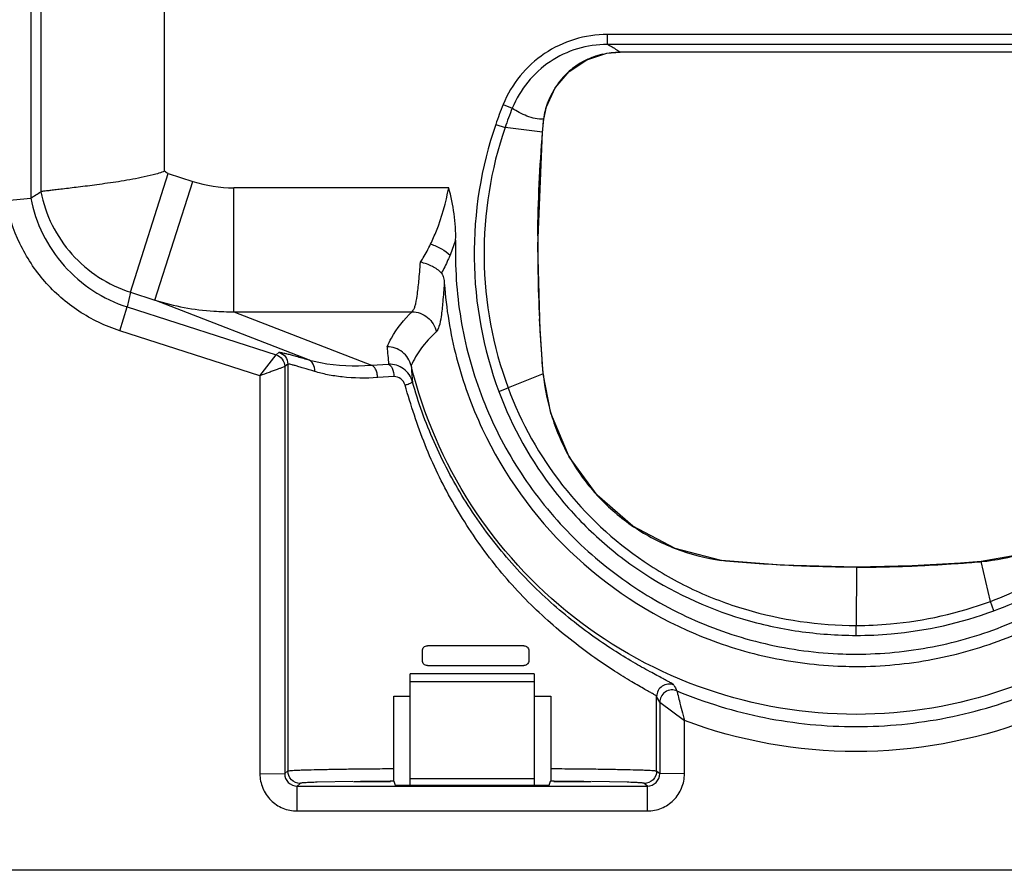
# Model space of a CAD drawing. Header units: inches. Extents: x 0 to 17, y 0 to 11.
# Tile 6 of 35: x 4.833 to 5.618, y 4.374 to 5.052. Entities that reach past the tile are written whole.
import ezdxf

# ---------------------------------------------------------------- set-up
doc = ezdxf.new("R2010")
doc.units = ezdxf.units.IN
doc.header["$LTSCALE"] = 0.935
doc.header["$MEASUREMENT"] = 0
doc.layers.get('0').update_dxf_attribs({"linetype": 'CONTINUOUS'})
doc.styles.add('TEXTSTYLE_2', font='txt', dxfattribs={"width": 0.8})
doc.dimstyles.new('DIMSTYLE_1', dxfattribs={"dimtxt": 0.125, "dimasz": 0.1875, "dimexe": 0.125, "dimexo": 0.0625, "dimgap": 0.0625, "dimtad": 0, "dimtih": 1, "dimtoh": 1, "dimlfac": 2, "dimzin": 4, "dimdsep": 46, "dimtxsty": 'TEXTSTYLE_2', "dimblk": '_FILLED', "dimblk1": '_FILLED', "dimblk2": '_FILLED', "dimcen": 0.09, "dimazin": 1, "dimtfac": 1, "dimtofl": 0, "dimtmove": 0, "dimatfit": 3, "dimldrblk": '_FILLED', "dimfxl": 1, "dimtolj": 1, "dimtzin": 4, "dimarcsym": 0})

# ---------------------------------------------------------------- blocks, each defined once
blk = doc.blocks.new('_FILLED')
at = {"color": 0, "linetype": 'ByBlock'}
blk.add_solid([(0, 0), (-1, 0.1667), (-1, -0.1667)], dxfattribs=at)
blk = doc.blocks.new('*D1')
at = {"color": 2, "linetype": 'Continuous', "transparency": 16777216}
for p, q in [((6.29964, 4.65615), (6.29964, 3.39484)), ((4.70036, 4.2781), (4.70036, 3.39484)), ((4.70036, 3.51984), (5.21875, 3.51984)), ((6.29964, 3.51984), (5.78125, 3.51984))]:
    blk.add_line(p, q, dxfattribs=at)
at = {"color": 2, "linetype": 'Continuous', "transparency": 16777216, "xscale": 0.1875, "yscale": 0.1875, "zscale": 0.1875}
for p, rotation in [((4.70036, 3.51984), 180), ((6.29964, 3.51984), 6.994319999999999e-05)]:
    blk.add_blockref('_FILLED', p, dxfattribs=dict(at, rotation=rotation))
at = {"color": 2, "linetype": 'Continuous', "transparency": 16777216, "insert": (5.5, 3.58234), "char_height": 0.125, "width": 0.65625, "attachment_point": 2, "line_spacing_factor": 0.9, "style": 'TEXTSTYLE_2'}
blk.add_mtext('{\\ftxt;\\W0.0001;\\H0.0001;\\~}{\\ftxt;\\W3.5;\\H0.125; }{\\ftxt;\\W0.0001;\\H0.0001;\\~}', dxfattribs=at)

msp = doc.modelspace()

# ---------------------------------------------------------------- linework, layer by layer
at = {"color": 6, "linetype": 'Continuous'}
for p, q in [((4.84983, 5.11362), (4.84983, 4.91515)), ((4.84184, 5.10938), (4.84184, 4.91014)), ((4.94857, 4.93151), (4.94857, 5.10228)), ((5.69835, 5.04053), (5.30166, 5.04053)), ((5.30166, 5.03272), (5.30166, 5.04053)), ((5.30166, 5.03272), (5.69835, 5.03272)), ((5.68835, 5.02651), (5.31175, 5.02651)), ((5.21853, 4.9847), (5.22585, 4.98181)), ((5.25, 4.96273), (5.25095, 4.97315)), ((5.25096, 4.97313), (5.25095, 4.97315)), ((5.21261, 4.96888), (5.22006, 4.96634)), ((5.25, 4.96274), (5.22006, 4.96634)), ((5.25001, 4.96273), (5.25, 4.96273)), ((4.92127, 4.83509), (4.95146, 4.92973)), ((4.95146, 4.92973), (4.97107, 4.92343)), ((4.94088, 4.8288), (4.97107, 4.92343)), ((5.00379, 4.81951), (5.0038, 4.91829)), ((5.17518, 4.91829), (5.0038, 4.91829)), ((4.82209, 4.90821), (4.84184, 4.91014)), ((5.18068, 4.87644), (5.17618, 4.86455)), ((4.92127, 4.83509), (4.9188, 4.82329)), ((4.92127, 4.83509), (4.94088, 4.8288)), ((4.91276, 4.80436), (4.9188, 4.82329)), ((4.9188, 4.82329), (5.03747, 4.78519)), ((5.06282, 4.78132), (4.94088, 4.8288)), ((5.00379, 4.81951), (5.11345, 4.77682)), ((5.00379, 4.81951), (5.14589, 4.81951)), ((5.02458, 4.76847), (4.91276, 4.80436)), ((5.02458, 4.76847), (5.03747, 4.78519)), ((5.03747, 4.78519), (5.03995, 4.78713)), ((5.0468, 4.77773), (5.04433, 4.77579)), ((5.04433, 4.77579), (5.04433, 4.45115)), ((5.0468, 4.77773), (5.0468, 4.4533)), ((5.11345, 4.77682), (5.12722, 4.77762)), ((5.02458, 4.76847), (5.02458, 4.45102)), ((5.13141, 4.76775), (5.11851, 4.76695)), ((5.25055, 4.77), (5.22252, 4.75877)), ((5.25055, 4.77), (5.25044, 4.77118)), ((5.25055, 4.77), (5.25047, 4.77119)), ((5.25056, 4.77), (5.25054, 4.77)), ((5.21512, 4.75597), (5.22252, 4.75877)), ((5.59975, 4.62022), (5.59975, 4.62021)), ((5.60723, 4.58852), (5.59975, 4.62021)), ((5.50038, 4.61575), (5.50004, 4.56932)), ((5.50038, 4.61575), (5.50038, 4.61578)), ((5.60998, 4.58107), (5.60723, 4.58851)), ((5.50004, 4.56139), (5.50004, 4.56932)), ((5.15414, 4.54128), (5.15414, 4.54917)), ((5.2351, 4.55312), (5.15809, 4.55313)), ((5.23905, 4.54916), (5.23905, 4.54126)), ((5.15809, 4.53733), (5.2351, 4.53732)), ((5.13131, 4.51299), (5.14421, 4.51305)), ((5.13131, 4.45521), (5.13131, 4.51299)), ((5.24353, 4.51305), (5.25649, 4.51299)), ((5.25649, 4.51299), (5.25649, 4.45521)), ((5.34343, 4.50805), (5.34098, 4.51268)), ((5.34098, 4.4533), (5.34098, 4.51268)), ((5.34343, 4.50805), (5.34343, 4.45115)), ((5.34343, 4.50805), (5.36317, 4.49343)), ((5.36317, 4.45102), (5.36317, 4.49343)), ((5.04433, 4.45115), (5.0468, 4.4533)), ((5.13133, 4.44839), (5.13131, 4.45521)), ((5.25649, 4.45521), (5.25645, 4.44612)), ((5.34098, 4.4533), (5.34343, 4.45115)), ((5.02458, 4.45102), (5.04433, 4.45115)), ((5.09859, 4.4449), (5.0703, 4.4443)), ((5.12857, 4.44523), (5.10477, 4.44498)), ((5.13137, 4.44525), (5.12857, 4.44523)), ((5.13137, 4.44525), (5.13133, 4.44839)), ((5.13137, 4.44525), (5.13246, 4.44203)), ((5.25531, 4.44203), (5.25643, 4.44525)), ((5.25645, 4.44612), (5.25643, 4.44525)), ((5.25919, 4.44523), (5.25643, 4.44525)), ((5.28303, 4.44498), (5.25919, 4.44523)), ((5.31749, 4.4443), (5.28917, 4.4449)), ((5.36317, 4.45102), (5.34343, 4.45115)), ((5.05667, 4.44343), (5.0542, 4.44128)), ((5.0542, 4.44128), (5.33356, 4.44128)), ((5.0542, 4.4214), (5.0542, 4.44128)), ((5.13246, 4.44203), (5.25531, 4.44203)), ((5.33356, 4.44128), (5.33111, 4.44343)), ((5.33355, 4.4214), (5.33356, 4.44128)), ((5.0542, 4.4214), (5.33355, 4.4214)), ((6.2403, 4.37408), (4.7596, 4.37408))]:
    msp.add_line(p, q, dxfattribs=at)
at = {"color": 7, "linetype": 'Continuous'}
for p, q in [((5.1445, 4.44203), (5.14451, 4.52446)), ((5.24324, 4.53068), (5.14451, 4.53068)), ((5.14451, 4.52476), (5.14451, 4.53068)), ((5.14451, 4.52446), (5.14451, 4.52476)), ((5.24324, 4.52446), (5.14451, 4.52446)), ((5.24324, 4.53068), (5.24324, 4.52476)), ((5.24324, 4.52476), (5.24324, 4.52446)), ((5.24324, 4.52446), (5.24324, 4.44203)), ((5.0991, 4.44498), (5.12872, 4.44498)), ((5.24324, 4.44715), (5.1445, 4.44715)), ((5.25904, 4.44498), (5.28866, 4.44498))]:
    msp.add_line(p, q, dxfattribs=at)
at = {"color": 6, "linetype": 'Continuous'}
for points in [[(5.25096, 4.97313), (5.25307, 4.98285), (5.26006, 4.99806), (5.27111, 5.01108), (5.28536, 5.02047), (5.30125, 5.02557), (5.31175, 5.0265)], [(5.25001, 4.96273), (5.25015, 4.96452), (5.25084, 4.97198), (5.25096, 4.97313)], [(5.25056, 4.77), (5.2481, 4.80454), (5.24612, 4.87172), (5.25001, 4.96273)], [(5.75008, 4.77667), (5.74538, 4.74539), (5.73338, 4.71241), (5.7147, 4.68269), (5.69029, 4.65767), (5.66098, 4.63822), (5.6284, 4.62543), (5.59975, 4.62022)], [(5.50038, 4.61578), (5.44057, 4.61744), (5.39245, 4.62116), (5.35575, 4.63069), (5.32211, 4.6484), (5.29349, 4.67318), (5.27125, 4.70381), (5.25652, 4.73872), (5.25056, 4.77)], [(5.59975, 4.62022), (5.58323, 4.61895), (5.5448, 4.61675), (5.50038, 4.61578)]]:
    msp.add_lwpolyline(points, dxfattribs=at)
for centre, radius, start, end in [((5.31152, 4.96516), 0.06118, 119.04939, 126.72826), ((5.31231, 4.96375), 0.06279, 110.55649, 119.05158), ((5.31232, 4.96375), 0.0628, 103.35982, 110.56441), ((5.31041, 4.96671), 0.05927, 126.7627, 135.93382), ((5.31179, 4.96543), 0.06116, 135.96796, 143.71993), ((5.3131, 4.96447), 0.06278, 143.71847, 152.1434), ((5.31321, 4.96439), 0.06292, 152.13614, 159.46007), ((5.49565, 4.87195), 0.29918, 157.86075, 161.09722), ((5.50619, 4.86807), 0.30254, 157.91639, 161.04561), ((5.00396, 5.02615), 0.10786, 252.24616, 269.9153), ((2.88029, 8.04474), 3.69776, 302.03719, 302.18333), ((6.25822, 4.86948), 1.01212, 179.41069, 181.02872), ((6.35765, 4.87172), 1.11158, 181.05202, 182.98996), ((5.56007, 4.82088), 0.43501, 183.87971, 185.70719), ((5.55952, 4.80105), 0.41501, 183.39134, 185.1631), ((5.41499, 4.78515), 0.16515, 185.26567, 197.64499), ((5.41639, 4.78564), 0.16662, 197.65857, 210.03706), ((5.41603, 4.78556), 0.16627, 210.07582, 222.99032), ((5.4159, 4.78561), 0.16621, 223.034, 235.83582), ((5.41591, 4.78581), 0.16638, 235.86968, 248.81837), ((5.41525, 4.78417), 0.16461, 248.82711, 262.1182), ((5.58463, 4.78464), 0.16512, 275.42376, 287.05839), ((5.47774, 6.1288), 1.51358, 272.78266, 273.84589), ((5.52113, 5.5106), 0.89386, 273.72868, 274.84945), ((5.54518, 5.21833), 0.6006, 274.92057, 275.21304), ((5.58503, 4.78162), 0.16209, 275.21266, 275.38483), ((5.4996, 5.6745), 1.05875, 270.04238, 272.31145), ((5.49684, 5.75331), 1.1376, 272.29025, 272.74023), ((5.49998, 4.86444), 0.31798, 268.11324, 270.00452), ((5.50003, 4.86589), 0.32926, 268.11412, 270.0055), ((7.06081, 5.39664), 1.91732, 207.14894, 207.30335)]:
    msp.add_arc(centre, radius, start, end, dxfattribs=at)
for points, knots in [([(5.30166, 5.04053), (5.29283, 5.04056), (5.27508, 5.03791), (5.25083, 5.0264), (5.23103, 5.0083), (5.22183, 4.99288), (5.21853, 4.9847)], [0, 0, 0, 0, 0.250015, 0.500012, 0.749996, 1, 1, 1, 1]), ([(5.30166, 5.03265), (5.29362, 5.03265), (5.27743, 5.03033), (5.2553, 5.01984), (5.2373, 5.00329), (5.22888, 4.98926), (5.22585, 4.98181)], [0, 0, 0, 0, 0.250042, 0.499967, 0.749989, 1, 1, 1, 1]), ([(5.30166, 5.03272), (5.3026, 5.03221), (5.30607, 5.03032), (5.30946, 5.02826), (5.31175, 5.02651)], [0, 0, 0, 0, 0.271492, 1, 1, 1, 1]), ([(5.25095, 4.97315), (5.24868, 4.97286), (5.24401, 4.97318), (5.23758, 4.97548), (5.23136, 4.97806), (5.22761, 4.98049), (5.22585, 4.98181)], [0, 0, 0, 0, 0.254091, 0.507099, 0.755833, 1, 1, 1, 1]), ([(5.21261, 4.96887), (5.20093, 4.93481), (5.18916, 4.86213), (5.20262, 4.78974), (5.21512, 4.75597)], [0, 0, 0, 0, 0.500011, 1, 1, 1, 1]), ([(5.22006, 4.96634), (5.20867, 4.93312), (5.19718, 4.86227), (5.21032, 4.79169), (5.22252, 4.75877)], [0, 0, 0, 0, 0.500065, 1, 1, 1, 1]), ([(4.94857, 4.93151), (4.94558, 4.93028), (4.93938, 4.9285), (4.92707, 4.92573), (4.91213, 4.92319), (4.89531, 4.92078), (4.88046, 4.91888), (4.8696, 4.91759), (4.86234, 4.91673), (4.8581, 4.91625), (4.85475, 4.91582), (4.85226, 4.91557), (4.85076, 4.91527), (4.85, 4.91526), (4.84983, 4.91515)], [0, 0, 0, 0, 0.096534, 0.192306, 0.377866, 0.549608, 0.700908, 0.825878, 0.876909, 0.919607, 0.953552, 0.978409, 0.993938, 1, 1, 1, 1]), ([(5.16074, 4.87346), (5.16238, 4.87688), (5.16863, 4.89132), (5.17292, 4.90658), (5.17518, 4.91829)], [0, 0, 0, 0, 0.241069, 1, 1, 1, 1]), ([(4.91276, 4.80436), (4.9013, 4.80804), (4.87927, 4.81857), (4.85176, 4.8426), (4.83166, 4.87311), (4.82419, 4.89636), (4.82209, 4.90821)], [0, 0, 0, 0, 0.250018, 0.500003, 0.749985, 1, 1, 1, 1]), ([(4.84184, 4.91014), (4.84375, 4.9002), (4.85027, 4.88075), (4.8674, 4.85527), (4.89063, 4.8352), (4.90917, 4.82638), (4.9188, 4.82329)], [0, 0, 0, 0, 0.250015, 0.499984, 0.74997, 1, 1, 1, 1]), ([(4.84983, 4.91515), (4.85166, 4.90598), (4.8578, 4.88804), (4.87372, 4.86457), (4.89524, 4.84608), (4.91237, 4.83795), (4.92127, 4.83509)], [0, 0, 0, 0, 0.250009, 0.499981, 0.749969, 1, 1, 1, 1]), ([(5.18068, 4.87644), (5.17999, 4.85558), (5.18274, 4.81359), (5.19904, 4.75272), (5.22692, 4.69618), (5.26529, 4.64617), (5.31267, 4.6046), (5.36726, 4.57308), (5.42693, 4.55281), (5.46864, 4.54732), (5.48951, 4.54663)], [0, 0, 0, 0, 0.124999, 0.249999, 0.374997, 0.499997, 0.624996, 0.749997, 0.874998, 1, 1, 1, 1]), ([(5.15261, 4.8589), (5.15335, 4.86003), (5.15629, 4.86475), (5.15892, 4.86967), (5.16074, 4.87346)], [0, 0, 0, 0, 0.243784, 1, 1, 1, 1]), ([(5.16074, 4.87346), (5.16377, 4.87249), (5.16928, 4.87009), (5.17424, 4.8666), (5.17619, 4.8646)], [0, 0, 0, 0, 0.53335, 1, 1, 1, 1]), ([(5.17618, 4.86455), (5.17566, 4.86328), (5.17356, 4.85838), (5.1712, 4.85359), (5.16929, 4.85013)], [0, 0, 0, 0, 0.256985, 1, 1, 1, 1]), ([(5.14589, 4.81951), (5.14641, 4.81995), (5.14736, 4.82134), (5.14894, 4.8255), (5.15023, 4.83319), (5.15149, 4.84491), (5.15223, 4.85389), (5.15261, 4.8589)], [0, 0, 0, 0, 0.050902, 0.121863, 0.330547, 0.626814, 1, 1, 1, 1]), ([(5.16929, 4.85014), (5.16734, 4.85242), (5.16201, 4.85622), (5.15591, 4.85827), (5.15261, 4.8589)], [0, 0, 0, 0, 0.471708, 1, 1, 1, 1]), ([(5.50001, 4.54646), (5.52045, 4.54646), (5.56145, 4.55042), (5.64006, 4.5737), (5.72777, 4.63058), (5.78751, 4.71638), (5.81335, 4.79417), (5.81866, 4.83502), (5.81933, 4.85546)], [0, 0, 0, 0, 0.125291, 0.250582, 0.500003, 0.749423, 0.874712, 1, 1, 1, 1]), ([(5.16929, 4.85013), (5.17015, 4.84912), (5.17116, 4.84638), (5.17151, 4.84362), (5.17162, 4.84215)], [0, 0, 0, 0, 0.473785, 1, 1, 1, 1]), ([(5.17162, 4.84212), (5.17127, 4.83717), (5.17056, 4.82834), (5.16937, 4.81681), (5.168, 4.8087), (5.16618, 4.80464), (5.16514, 4.80343)], [0, 0, 0, 0, 0.375998, 0.672465, 0.878395, 1, 1, 1, 1]), ([(5.17162, 4.84215), (5.17307, 4.82212), (5.17966, 4.78222), (5.20701, 4.70651), (5.26659, 4.62313), (5.35225, 4.56685), (5.42899, 4.54249), (5.46912, 4.53747), (5.48919, 4.53681)], [0, 0, 0, 0, 0.125259, 0.250514, 0.499973, 0.749454, 0.874729, 1, 1, 1, 1]), ([(5.50006, 4.53663), (5.52058, 4.53663), (5.56173, 4.5405), (5.62122, 4.55768), (5.67649, 4.58564), (5.72558, 4.6234), (5.76678, 4.66964), (5.79865, 4.72275), (5.82008, 4.78085), (5.82691, 4.82162), (5.82839, 4.84209)], [0, 0, 0, 0, 0.124999, 0.249993, 0.374983, 0.499977, 0.624977, 0.749982, 0.874994, 1, 1, 1, 1]), ([(4.94088, 4.8288), (4.95606, 4.82397), (4.97722, 4.81997), (4.99847, 4.81944), (5.00379, 4.81951)], [0, 0, 0, 0, 0.749449, 1, 1, 1, 1]), ([(5.12606, 4.79145), (5.12705, 4.79385), (5.13203, 4.80424), (5.13943, 4.81338), (5.14589, 4.81951)], [0, 0, 0, 0, 0.225886, 1, 1, 1, 1]), ([(5.14589, 4.81952), (5.15031, 4.81946), (5.1594, 4.81615), (5.16428, 4.8078), (5.16514, 4.80343)], [0, 0, 0, 0, 0.498382, 1, 1, 1, 1]), ([(5.25044, 4.77118), (5.25012, 4.77471), (5.249, 4.78888), (5.24813, 4.80308), (5.24758, 4.81374)], [0, 0, 0, 0, 0.248946, 1, 1, 1, 1]), ([(5.16514, 4.80341), (5.16068, 4.79934), (5.153, 4.79106), (5.14731, 4.78128), (5.14522, 4.77655)], [0, 0, 0, 0, 0.538156, 1, 1, 1, 1]), ([(5.14523, 4.77652), (5.14419, 4.78067), (5.13915, 4.78848), (5.13035, 4.79144), (5.12606, 4.79145)], [0, 0, 0, 0, 0.499133, 1, 1, 1, 1]), ([(5.03747, 4.78519), (5.03941, 4.78457), (5.04299, 4.78202), (5.04433, 4.77783), (5.04433, 4.77579)], [0, 0, 0, 0, 0.499988, 1, 1, 1, 1]), ([(5.03995, 4.78713), (5.04009, 4.78724), (5.04075, 4.7871), (5.04191, 4.78697), (5.04384, 4.78651), (5.04639, 4.78589), (5.04962, 4.78503), (5.05517, 4.78352), (5.05964, 4.78224), (5.06282, 4.78132)], [0, 0, 0, 0, 0.022495, 0.074658, 0.156902, 0.268942, 0.41016, 0.579853, 1, 1, 1, 1]), ([(5.03995, 4.78713), (5.04189, 4.78651), (5.04547, 4.78395), (5.0468, 4.77977), (5.0468, 4.77773)], [0, 0, 0, 0, 0.501645, 1, 1, 1, 1]), ([(5.04433, 4.77579), (5.04422, 4.77566), (5.04357, 4.77552), (5.04244, 4.77496), (5.04052, 4.77428), (5.03806, 4.77334), (5.0351, 4.77227), (5.03055, 4.77065), (5.027, 4.76938), (5.02458, 4.76847)], [0, 0, 0, 0, 0.024359, 0.086952, 0.184422, 0.311649, 0.462778, 0.631895, 1, 1, 1, 1]), ([(5.06824, 4.77189), (5.06526, 4.77281), (5.06107, 4.77409), (5.05587, 4.7756), (5.05284, 4.77645), (5.05045, 4.77708), (5.04864, 4.77755), (5.04756, 4.77769), (5.04693, 4.77783), (5.0468, 4.77773)], [0, 0, 0, 0, 0.420128, 0.589829, 0.731112, 0.843233, 0.925527, 0.977664, 1, 1, 1, 1]), ([(5.06282, 4.78132), (5.06613, 4.78037), (5.08269, 4.77649), (5.09994, 4.7759), (5.11345, 4.77682)], [0, 0, 0, 0, 0.203029, 1, 1, 1, 1]), ([(5.06824, 4.77189), (5.0684, 4.7739), (5.06772, 4.77794), (5.06455, 4.78074), (5.06282, 4.78132)], [0, 0, 0, 0, 0.525493, 1, 1, 1, 1]), ([(5.11851, 4.76695), (5.11846, 4.76811), (5.11811, 4.77042), (5.11696, 4.77401), (5.11499, 4.77654), (5.11345, 4.77682)], [0, 0, 0, 0, 0.302306, 0.59529, 1, 1, 1, 1]), ([(5.14619, 4.76368), (5.14506, 4.7677), (5.13997, 4.77516), (5.13134, 4.77773), (5.12722, 4.77762)], [0, 0, 0, 0, 0.502986, 1, 1, 1, 1]), ([(5.12722, 4.77762), (5.1278, 4.77749), (5.129, 4.77649), (5.1308, 4.77322), (5.13132, 4.77001), (5.13141, 4.76775)], [0, 0, 0, 0, 0.159187, 0.392352, 1, 1, 1, 1]), ([(5.49997, 4.49841), (5.45967, 4.49842), (5.37845, 4.51199), (5.27042, 4.57091), (5.18742, 4.66175), (5.15484, 4.73739), (5.14523, 4.77652)], [0, 0, 0, 0, 0.249996, 0.499981, 0.749982, 1, 1, 1, 1]), ([(5.85473, 4.77652), (5.84512, 4.73739), (5.81254, 4.66175), (5.72953, 4.5709), (5.62149, 4.51198), (5.54026, 4.49841), (5.49997, 4.49841)], [0, 0, 0, 0, 0.250003, 0.499997, 0.749993, 1, 1, 1, 1]), ([(5.11851, 4.76695), (5.1091, 4.76636), (5.09557, 4.76645), (5.07884, 4.76904), (5.07155, 4.77081), (5.06824, 4.77189)], [0, 0, 0, 0, 0.5573, 0.794111, 1, 1, 1, 1]), ([(5.14029, 4.76096), (5.13969, 4.76291), (5.13753, 4.76664), (5.13333, 4.7678), (5.13141, 4.76775)], [0, 0, 0, 0, 0.514311, 1, 1, 1, 1]), ([(5.14029, 4.76096), (5.1411, 4.76123), (5.14254, 4.76173), (5.14446, 4.76249), (5.14551, 4.76305), (5.14621, 4.76348), (5.14619, 4.76368)], [0, 0, 0, 0, 0.391485, 0.703945, 0.910138, 1, 1, 1, 1]), ([(5.34098, 4.51268), (5.34082, 4.51298), (5.33985, 4.51356), (5.33809, 4.51474), (5.33516, 4.51637), (5.3313, 4.51855), (5.32648, 4.52126), (5.31836, 4.52595), (5.30648, 4.53325), (5.29084, 4.54394), (5.27371, 4.5567), (5.25594, 4.57141), (5.23828, 4.58794), (5.2214, 4.60615), (5.20561, 4.62571), (5.19109, 4.64637), (5.17788, 4.66789), (5.16611, 4.69019), (5.15273, 4.72095), (5.14502, 4.74491), (5.14029, 4.76096)], [0, 0, 0, 0, 0.003081, 0.009697, 0.019829, 0.033394, 0.05027, 0.070318, 0.119025, 0.177463, 0.243154, 0.313925, 0.387959, 0.463772, 0.540411, 0.617257, 0.69408, 0.770741, 0.847228, 1, 1, 1, 1]), ([(5.35473, 4.52176), (5.3546, 4.52205), (5.35365, 4.52259), (5.35199, 4.52369), (5.34918, 4.52518), (5.3455, 4.52717), (5.34088, 4.52962), (5.33302, 4.53387), (5.32136, 4.54043), (5.30569, 4.55004), (5.28832, 4.56186), (5.27007, 4.57582), (5.25172, 4.59176), (5.23386, 4.60939), (5.21129, 4.63489), (5.18632, 4.66968), (5.16242, 4.7151), (5.15084, 4.74726), (5.14621, 4.76362)], [0, 0, 0, 0, 0.002892, 0.009176, 0.018758, 0.031536, 0.047459, 0.066468, 0.113031, 0.169492, 0.23405, 0.30459, 0.378962, 0.455604, 0.533322, 0.689349, 0.844911, 1, 1, 1, 1]), ([(5.22252, 4.75877), (5.23282, 4.73092), (5.26231, 4.67809), (5.31757, 4.62661), (5.36945, 4.59705), (5.42529, 4.57589), (5.47028, 4.56932), (5.50004, 4.56932)], [0, 0, 0, 0, 0.249675, 0.499362, 0.624568, 0.749842, 1, 1, 1, 1]), ([(5.60723, 4.58851), (5.62717, 4.59589), (5.66552, 4.61522), (5.71526, 4.65595), (5.7548, 4.70668), (5.77303, 4.74554), (5.77995, 4.76565)], [0, 0, 0, 0, 0.249993, 0.500017, 0.749991, 1, 1, 1, 1]), ([(5.60998, 4.58107), (5.63046, 4.58865), (5.66989, 4.60843), (5.72093, 4.65035), (5.76158, 4.70242), (5.78029, 4.74236), (5.7874, 4.76302)], [0, 0, 0, 0, 0.249987, 0.499973, 0.749972, 1, 1, 1, 1]), ([(5.21512, 4.75597), (5.22565, 4.72734), (5.24858, 4.68658), (5.28996, 4.64139), (5.33791, 4.60316), (5.39423, 4.57667), (5.4541, 4.56365), (5.48474, 4.56149), (5.50004, 4.56139)], [0, 0, 0, 0, 0.249604, 0.374794, 0.49997, 0.749625, 0.874817, 1, 1, 1, 1]), ([(5.50038, 4.61575), (5.49138, 4.61575), (5.47336, 4.61602), (5.44634, 4.61698), (5.41945, 4.61877), (5.40152, 4.6199), (5.39267, 4.62111)], [0, 0, 0, 0, 0.250406, 0.501126, 0.751714, 1, 1, 1, 1]), ([(5.50004, 4.56932), (5.50916, 4.56932), (5.54555, 4.57094), (5.58164, 4.57904), (5.60723, 4.58851)], [0, 0, 0, 0, 0.250522, 1, 1, 1, 1]), ([(5.50004, 4.56139), (5.50939, 4.56139), (5.54671, 4.56305), (5.58373, 4.57135), (5.60998, 4.58107)], [0, 0, 0, 0, 0.250478, 1, 1, 1, 1]), ([(5.15414, 4.54917), (5.15414, 4.55019), (5.155, 4.5523), (5.15709, 4.55313), (5.15809, 4.55313)], [0, 0, 0, 0, 0.505009, 1, 1, 1, 1]), ([(5.2351, 4.55312), (5.2361, 4.55312), (5.2382, 4.55229), (5.23905, 4.55018), (5.23905, 4.54916)], [0, 0, 0, 0, 0.493509, 1, 1, 1, 1]), ([(5.15809, 4.53733), (5.1571, 4.53733), (5.155, 4.53816), (5.15414, 4.54026), (5.15414, 4.54128)], [0, 0, 0, 0, 0.495227, 1, 1, 1, 1]), ([(5.23905, 4.54126), (5.23905, 4.54024), (5.2382, 4.53814), (5.2361, 4.53732), (5.2351, 4.53732)], [0, 0, 0, 0, 0.506629, 1, 1, 1, 1]), ([(5.35473, 4.52176), (5.35325, 4.52239), (5.34992, 4.52292), (5.34519, 4.52125), (5.3418, 4.51756), (5.34098, 4.51429), (5.34098, 4.51268)], [0, 0, 0, 0, 0.250031, 0.500024, 0.750002, 1, 1, 1, 1]), ([(5.35709, 4.51717), (5.35571, 4.51774), (5.35242, 4.51829), (5.34757, 4.51664), (5.34418, 4.51279), (5.34343, 4.50955), (5.34343, 4.50805)], [0, 0, 0, 0, 0.234287, 0.500025, 0.765746, 1, 1, 1, 1]), ([(5.35709, 4.51717), (5.35717, 4.51694), (5.35734, 4.51614), (5.35803, 4.51346), (5.3592, 4.50849), (5.36101, 4.50137), (5.36237, 4.49614), (5.36317, 4.49343)], [0, 0, 0, 0, 0.028823, 0.10026, 0.339095, 0.653806, 1, 1, 1, 1]), ([(5.35709, 4.51717), (5.37962, 4.50781), (5.42663, 4.49349), (5.47554, 4.48867), (5.49994, 4.48867)], [0, 0, 0, 0, 0.499998, 1, 1, 1, 1]), ([(5.49994, 4.48867), (5.52433, 4.48867), (5.57325, 4.49349), (5.62027, 4.5078), (5.6428, 4.51716)], [0, 0, 0, 0, 0.500005, 1, 1, 1, 1]), ([(5.63672, 4.49343), (5.59331, 4.47727), (5.49995, 4.46034), (5.40659, 4.47727), (5.36317, 4.49343)], [0, 0, 0, 0, 0.5, 1, 1, 1, 1]), ([(5.0468, 4.4533), (5.04694, 4.45342), (5.04759, 4.45346), (5.0488, 4.45365), (5.05077, 4.45376), (5.0534, 4.45391), (5.05672, 4.45404), (5.06246, 4.45424), (5.07119, 4.45446), (5.0834, 4.4547), (5.09775, 4.4549), (5.11396, 4.45508), (5.12536, 4.45517), (5.13131, 4.45521)], [0, 0, 0, 0, 0.006585, 0.021423, 0.044535, 0.075854, 0.115222, 0.162443, 0.279562, 0.424894, 0.595677, 0.788742, 1, 1, 1, 1]), ([(5.05667, 4.44343), (5.05415, 4.44343), (5.04891, 4.44553), (5.0468, 4.45078), (5.0468, 4.4533)], [0, 0, 0, 0, 0.499992, 1, 1, 1, 1]), ([(5.25649, 4.45521), (5.26244, 4.45517), (5.27384, 4.45508), (5.29005, 4.4549), (5.30439, 4.4547), (5.3166, 4.45446), (5.32533, 4.45424), (5.33106, 4.45404), (5.33439, 4.45391), (5.33701, 4.45376), (5.33898, 4.45365), (5.34018, 4.45346), (5.34084, 4.45342), (5.34098, 4.4533)], [0, 0, 0, 0, 0.211289, 0.404378, 0.575175, 0.720512, 0.837626, 0.884841, 0.924201, 0.95551, 0.978609, 0.993431, 1, 1, 1, 1]), ([(5.34098, 4.4533), (5.34098, 4.45078), (5.33887, 4.44553), (5.33363, 4.44343), (5.33111, 4.44343)], [0, 0, 0, 0, 0.500008, 1, 1, 1, 1]), ([(5.02458, 4.45102), (5.02458, 4.44717), (5.02612, 4.43938), (5.03272, 4.42954), (5.04256, 4.42294), (5.05035, 4.4214), (5.0542, 4.4214)], [0, 0, 0, 0, 0.250034, 0.499999, 0.749965, 1, 1, 1, 1]), ([(5.04433, 4.45115), (5.04433, 4.44863), (5.04643, 4.44338), (5.05168, 4.44127), (5.0542, 4.44128)], [0, 0, 0, 0, 0.50006, 1, 1, 1, 1]), ([(5.33355, 4.44128), (5.33607, 4.44127), (5.34132, 4.44338), (5.34343, 4.44863), (5.34343, 4.45115)], [0, 0, 0, 0, 0.49993, 1, 1, 1, 1]), ([(5.33355, 4.4214), (5.33741, 4.4214), (5.3452, 4.42294), (5.35504, 4.42954), (5.36163, 4.43938), (5.36317, 4.44717), (5.36317, 4.45102)], [0, 0, 0, 0, 0.250035, 0.500001, 0.749966, 1, 1, 1, 1]), ([(5.0703, 4.4443), (5.06839, 4.44424), (5.06509, 4.44412), (5.06127, 4.44394), (5.05899, 4.44378), (5.05785, 4.44368), (5.05714, 4.44356), (5.05676, 4.4435), (5.05667, 4.44343)], [0, 0, 0, 0, 0.418135, 0.726167, 0.837676, 0.92048, 0.974486, 1, 1, 1, 1]), ([(5.33111, 4.44343), (5.33102, 4.4435), (5.33064, 4.44356), (5.32993, 4.44368), (5.32879, 4.44378), (5.32651, 4.44394), (5.3227, 4.44412), (5.31939, 4.44424), (5.31749, 4.4443)], [0, 0, 0, 0, 0.025445, 0.079399, 0.162172, 0.273672, 0.581744, 1, 1, 1, 1])]:
    msp.add_open_spline(points, degree=3, knots=knots, dxfattribs=at)
for points in [[(5.29781, 5.02485), (5.30236, 5.02593), (5.30707, 5.0265), (5.31175, 5.0265)], [(5.25095, 4.97315), (5.25155, 4.97769), (5.25269, 4.98218), (5.2543, 4.98647)], [(5.24615, 4.87989), (5.24643, 4.90754), (5.24782, 4.93518), (5.25, 4.96274)], [(4.95146, 4.92973), (4.95038, 4.93007), (4.94936, 4.9307), (4.94857, 4.93151)], [(5.18068, 4.87644), (5.18114, 4.8905), (5.17874, 4.90468), (5.17518, 4.91829)]]:
    msp.add_open_spline(points, degree=3, dxfattribs=at)

# ---------------------------------------------------------------- dimensions: what is measured, and where the dimension line sits
at = {"color": 2, "linetype": 'Continuous'}
dim = msp.add_linear_dim(base=(6.29964, 3.51984), p1=(4.70036, 4.3406), p2=(6.29964, 4.71865), angle=0.00002, text='{\\ftxt;\\W0.0001;\\H0.0001;\\~}{\\ftxt;\\W3.5;\\H0.125; }{\\ftxt;\\W0.0001;\\H0.0001;\\~}', dimstyle='DIMSTYLE_1', dxfattribs=at)
dim.commit()
dim.dimension.update_dxf_attribs({"geometry": '*D1', "text_midpoint": (5.48214, 3.51984), "dimtype": 160})

doc.saveas('drawing.dxf')
